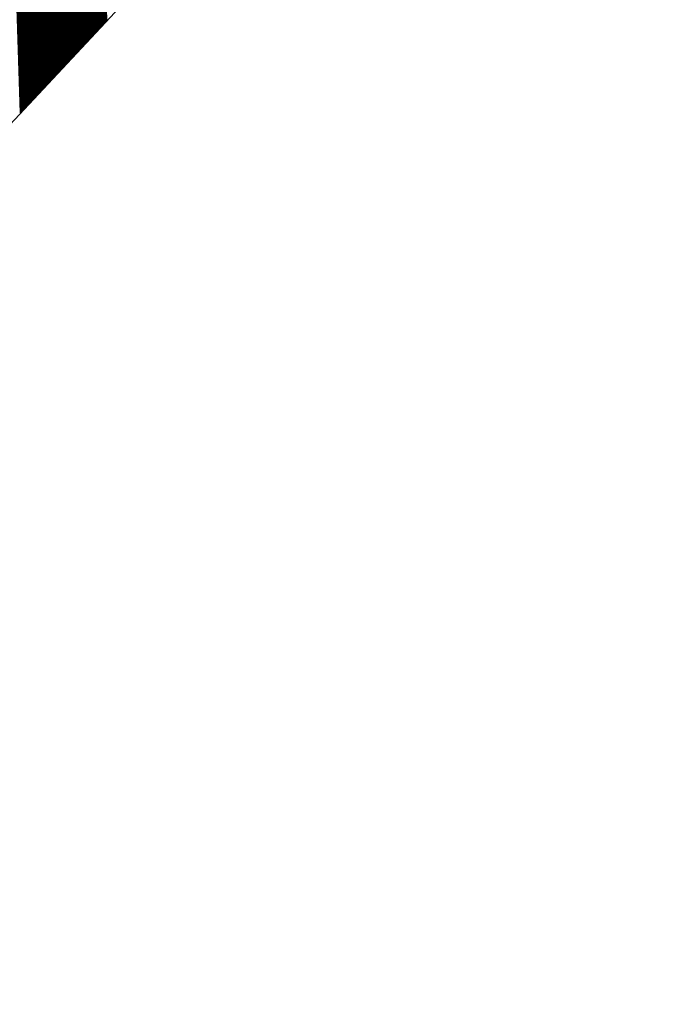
# Model space of a CAD drawing. Extents: x 0 to 1135, y 0 to 420.
# Tile 70 of 84: x 1083.093 to 1083.622, y 211.234 to 212.027. Entities that reach past the tile are written whole.
import ezdxf

# ---------------------------------------------------------------- set-up
doc = ezdxf.new("R2010")
doc.units = 0
doc.header["$LTSCALE"] = 2
doc.header["$MEASUREMENT"] = 0
doc.linetypes.add('AUSGEZOGEN', pattern=[0])
doc.layers.get('0').update_dxf_attribs({"color": 8, "linetype": 'AUSGEZOGEN'})
doc.layers.add('FBRTOP', color=8, linetype='AUSGEZOGEN')
doc.layers.add('SIGNATUR', color=8, linetype='AUSGEZOGEN')

# ---------------------------------------------------------------- blocks, each defined once
blk = doc.blocks.new('*X24')
at = {"color": 0}
for p, q in [((88.16159, 257.93066), (89.05425, 258.82332)), ((88.163, 257.93066), (89.05425, 258.82191)), ((88.16441, 257.93066), (89.05425, 258.82049)), ((88.16583, 257.93066), (89.05425, 258.81908)), ((88.16724, 257.93066), (89.05425, 258.81766)), ((88.16866, 257.93066), (89.05425, 258.81625)), ((88.17007, 257.93066), (89.05425, 258.81484)), ((88.17148, 257.93066), (89.05425, 258.81342)), ((88.1729, 257.93066), (89.05425, 258.81201)), ((88.17431, 257.93066), (89.05425, 258.81059)), ((88.17573, 257.93066), (89.05425, 258.80918)), ((88.17714, 257.93066), (89.05425, 258.80776)), ((88.17856, 257.93066), (89.05425, 258.80635)), ((88.17997, 257.93066), (89.05425, 258.80494)), ((88.18138, 257.93066), (89.05425, 258.80352)), ((88.1828, 257.93066), (89.05425, 258.80211)), ((88.18421, 257.93066), (89.05425, 258.80069)), ((88.18563, 257.93066), (89.05425, 258.79928)), ((88.18704, 257.93066), (89.05425, 258.79787)), ((88.18846, 257.93066), (89.05425, 258.79645)), ((88.18987, 257.93066), (89.05425, 258.79504)), ((88.19128, 257.93066), (89.05425, 258.79362)), ((88.1927, 257.93066), (89.05425, 258.79221)), ((88.19411, 257.93066), (89.05425, 258.79079)), ((88.19553, 257.93066), (89.05425, 258.78938)), ((88.19694, 257.93066), (89.05425, 258.78797)), ((88.19836, 257.93066), (89.05425, 258.78655)), ((88.19977, 257.93066), (89.05425, 258.78514)), ((88.20118, 257.93066), (89.05425, 258.78372)), ((88.2026, 257.93066), (89.05425, 258.78231)), ((88.20401, 257.93066), (89.05425, 258.78089)), ((88.20543, 257.93066), (89.05425, 258.77948)), ((88.20684, 257.93066), (89.05425, 258.77807)), ((88.20825, 257.93066), (89.05425, 258.77665)), ((88.20967, 257.93066), (89.05425, 258.77524)), ((88.21108, 257.93066), (89.05425, 258.77382)), ((88.2125, 257.93066), (89.05425, 258.77241)), ((88.21391, 257.93066), (89.05425, 258.771)), ((88.21533, 257.93066), (89.05425, 258.76958)), ((88.21674, 257.93066), (89.05425, 258.76817)), ((88.21815, 257.93066), (89.05425, 258.76675)), ((88.21957, 257.93066), (89.05425, 258.76534)), ((88.22098, 257.93066), (89.05425, 258.76392)), ((88.2224, 257.93066), (89.05425, 258.76251)), ((88.22381, 257.93066), (89.05425, 258.7611)), ((88.22523, 257.93066), (89.05425, 258.75968)), ((88.22664, 257.93066), (89.05425, 258.75827)), ((88.22805, 257.93066), (89.05425, 258.75685)), ((88.22947, 257.93066), (89.05425, 258.75544)), ((88.23088, 257.93066), (89.05425, 258.75402)), ((88.2323, 257.93066), (89.05425, 258.75261)), ((88.23371, 257.93066), (89.05425, 258.7512)), ((88.23512, 257.93066), (89.05425, 258.74978)), ((88.23654, 257.93066), (89.05425, 258.74837)), ((88.23795, 257.93066), (89.05425, 258.74695)), ((88.23937, 257.93066), (89.05425, 258.74554)), ((88.24078, 257.93066), (89.05425, 258.74413)), ((88.2422, 257.93066), (89.05425, 258.74271)), ((88.24361, 257.93066), (89.05425, 258.7413)), ((88.24502, 257.93066), (89.05425, 258.73988)), ((88.24644, 257.93066), (89.05425, 258.73847)), ((88.24785, 257.93066), (89.05425, 258.73705)), ((88.24927, 257.93066), (89.05425, 258.73564)), ((88.25068, 257.93066), (89.05425, 258.73423)), ((88.2521, 257.93066), (89.05425, 258.73281)), ((88.25351, 257.93066), (89.05425, 258.7314)), ((88.25492, 257.93066), (89.05425, 258.72998)), ((88.25634, 257.93066), (89.05425, 258.72857)), ((88.25775, 257.93066), (89.05425, 258.72715)), ((88.25917, 257.93066), (89.05425, 258.72574)), ((88.26058, 257.93066), (89.05425, 258.72433)), ((88.26199, 257.93066), (89.05425, 258.72291)), ((88.26341, 257.93066), (89.05425, 258.7215)), ((88.26482, 257.93066), (89.05425, 258.72008)), ((88.26624, 257.93066), (89.05425, 258.71867)), ((88.26765, 257.93066), (89.05425, 258.71726)), ((88.26907, 257.93066), (89.05425, 258.71584)), ((88.27048, 257.93066), (89.05425, 258.71443)), ((88.27189, 257.93066), (89.05425, 258.71301)), ((88.27331, 257.93066), (89.05425, 258.7116)), ((88.27472, 257.93066), (89.05425, 258.71018)), ((88.27614, 257.93066), (89.05425, 258.70877)), ((88.27755, 257.93066), (89.05425, 258.70736)), ((88.27897, 257.93066), (89.05425, 258.70594)), ((88.28038, 257.93066), (89.05425, 258.70453)), ((88.28179, 257.93066), (89.05425, 258.70311)), ((88.28321, 257.93066), (89.05425, 258.7017)), ((88.28462, 257.93066), (89.05425, 258.70028)), ((88.28604, 257.93066), (89.05425, 258.69887)), ((88.28745, 257.93066), (89.05425, 258.69746)), ((88.28886, 257.93066), (89.05425, 258.69604))]:
    blk.add_line(p, q, dxfattribs=at)
blk = doc.blocks.new('SGMAST')
at = {"color": 0}
blk.add_lwpolyline([(-1.00005, -0.99937), (1.00035, -0.99937), (1.00035, 1.00028), (-1.00005, 1.00028)], close=True, dxfattribs=at)
blk.add_blockref('*X24', (-88.0539, -258.93003), dxfattribs=at)

msp = doc.modelspace()

# ---------------------------------------------------------------- linework, layer by layer
at = {"layer": 'FBRTOP', "const_width": 0.5}
for points in [[(88.00928, 187.52836, 0), (104.83901, 188.97475, 0), (166.43946, 194.26877, -0.000002), (228.70983, 199.62006, 0.000002), (290.98021, 204.97136, 0.000001), (321.64917, 207.6071, 0.000001), (340.79642, 209.25266, 0.000002), (353.2508, 210.32312, -0.000001), (365.70519, 211.39357, -0.000007)], [(87.66558, 191.51356, 0), (104.49653, 192.96005, 0), (166.09695, 198.25408, -0.000002), (228.36734, 203.60537, 0.000002), (290.63772, 208.95667, 0.000001), (321.30672, 211.59239, 0.000001), (340.45391, 213.23797, 0.000002), (352.90828, 214.30842, -0.000001), (365.36265, 215.37888, -0.000007)], [(377.81639, 216.44907, 0.000001), (390.27013, 217.51927, 0.000044)], [(378.15889, 212.46377, 0.000001), (390.6126, 213.53396, 0.000044)]]:
    msp.add_lwpolyline(points, format="xyb", dxfattribs=at)

# ---------------------------------------------------------------- block references
at = {"layer": 'SIGNATUR', "xscale": 0.7999999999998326, "yscale": 0.8000000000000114, "zscale": 0.8, "rotation": 46.91646537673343}
msp.add_blockref('SGMAST', (1082.45105, 212.43513), dxfattribs=at)

doc.saveas('drawing.dxf')
